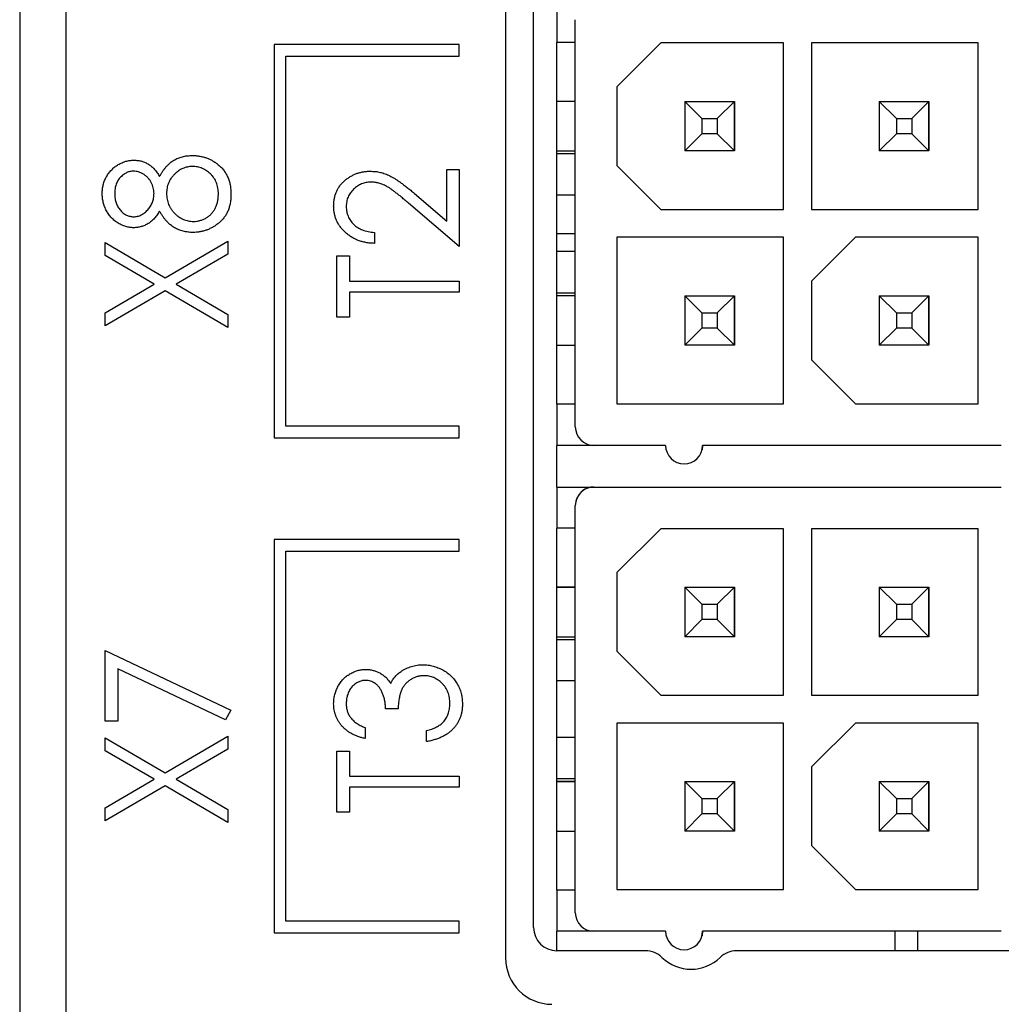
# Model space of a CAD drawing. Header units: millimetres. Extents: x 0 to 420, y 0 to 297.
# Tile 3 of 101: x 69 to 80, y 49 to 59. Entities that reach past the tile are written whole.
import ezdxf

# ---------------------------------------------------------------- set-up
doc = ezdxf.new("R2010")
doc.units = ezdxf.units.MM

msp = doc.modelspace()

# ---------------------------------------------------------------- linework, layer by layer
at = {"color": 7, "linetype": 'Continuous', "lineweight": 25}
for p, q in [((69.686, 94.436), (69.686, 35.236)), ((69.189, 79.336), (69.189, 34.636)), ((74.739, 49.514), (74.739, 64.814)), ((74.436, 64.69), (74.436, 49.186)), ((74.989, 59.525), (74.989, 59.08)), ((75.189, 54.925), (75.189, 59.325)), ((73.936, 59.058), (71.936, 59.058)), ((71.936, 59.058), (71.936, 54.808)), ((73.936, 58.933), (73.936, 59.058)), ((74.989, 55.17), (74.989, 59.08)), ((75.189, 59.08), (74.989, 59.08)), ((76.114, 59.075), (75.639, 58.6)), ((77.439, 59.075), (76.114, 59.075)), ((77.439, 57.275), (77.439, 59.075)), ((79.539, 59.075), (77.739, 59.075)), ((77.739, 59.075), (77.739, 57.275)), ((77.739, 59.075), (77.739, 57.275)), ((79.539, 57.275), (79.539, 59.075)), ((72.061, 58.933), (73.936, 58.933)), ((72.061, 54.933), (72.061, 58.933)), ((75.639, 58.6), (75.639, 57.75)), ((75.639, 58.6), (75.639, 57.75)), ((75.189, 58.443), (74.989, 58.443)), ((76.557, 58.258), (76.372, 58.443)), ((76.372, 58.443), (76.907, 58.443)), ((76.372, 58.443), (76.372, 57.908)), ((76.372, 58.443), (76.907, 58.443)), ((76.722, 58.258), (76.907, 58.443)), ((76.907, 58.443), (76.907, 57.908)), ((76.907, 58.443), (76.907, 58.443)), ((76.907, 57.908), (76.907, 58.443)), ((78.657, 58.258), (78.472, 58.443)), ((78.472, 58.443), (79.007, 58.443)), ((78.472, 58.443), (78.472, 57.908)), ((78.472, 58.443), (79.007, 58.443)), ((78.822, 58.258), (79.007, 58.443)), ((79.007, 58.443), (79.007, 57.908)), ((79.007, 58.443), (79.007, 58.443)), ((79.007, 57.908), (79.007, 58.443)), ((76.557, 58.258), (76.722, 58.258)), ((76.557, 58.258), (76.557, 58.093)), ((76.722, 58.258), (76.722, 58.093)), ((78.657, 58.258), (78.822, 58.258)), ((78.657, 58.258), (78.657, 58.093)), ((78.822, 58.258), (78.822, 58.093)), ((76.557, 58.093), (76.372, 57.908)), ((76.722, 58.093), (76.557, 58.093)), ((76.722, 58.093), (76.907, 57.908)), ((78.657, 58.093), (78.472, 57.908)), ((78.822, 58.093), (78.657, 58.093)), ((78.822, 58.093), (79.007, 57.908)), ((74.989, 57.908), (75.189, 57.908)), ((76.907, 57.908), (76.372, 57.908)), ((79.007, 57.908), (78.472, 57.908)), ((75.189, 57.875), (74.989, 57.875)), ((73.8, 57.15), (73.8, 57.705)), ((73.8, 57.705), (73.936, 57.705)), ((73.936, 57.705), (73.936, 56.874)), ((75.639, 57.75), (76.114, 57.275)), ((75.639, 57.75), (75.639, 57.75)), ((75.639, 57.75), (76.114, 57.275)), ((73.452, 57.448), (73.8, 57.15)), ((75.189, 57.43), (74.989, 57.43)), ((73.936, 56.874), (73.389, 57.341)), ((76.114, 57.275), (77.439, 57.275)), ((76.114, 57.275), (76.114, 57.275)), ((76.114, 57.275), (77.439, 57.275)), ((77.739, 57.275), (79.539, 57.275)), ((77.739, 57.275), (77.739, 57.275)), ((77.739, 57.275), (79.539, 57.275)), ((70.76, 56.537), (71.436, 56.933)), ((71.436, 56.933), (71.436, 56.793)), ((73.02, 57.027), (73.02, 56.908)), ((75.189, 57.011), (74.989, 57.011)), ((77.439, 56.975), (75.639, 56.975)), ((75.639, 56.975), (75.639, 55.175)), ((75.639, 56.975), (75.639, 55.175)), ((77.439, 55.175), (77.439, 56.975)), ((78.214, 56.975), (77.739, 56.5)), ((79.539, 56.975), (78.214, 56.975)), ((79.539, 55.175), (79.539, 56.975)), ((70.113, 56.776), (70.113, 56.916)), ((70.113, 56.916), (70.76, 56.537)), ((75.189, 56.82), (74.989, 56.82)), ((70.641, 56.467), (70.113, 56.776)), ((71.436, 56.793), (70.88, 56.467)), ((72.613, 56.111), (72.613, 56.772)), ((72.613, 56.772), (72.749, 56.772)), ((72.749, 56.772), (72.749, 56.501)), ((72.749, 56.501), (73.936, 56.501)), ((73.936, 56.501), (73.936, 56.382)), ((77.739, 56.5), (77.739, 55.65)), ((77.739, 56.5), (77.739, 55.65)), ((70.113, 56.158), (70.641, 56.467)), ((70.76, 56.397), (70.113, 56.017)), ((71.436, 56), (70.76, 56.397)), ((70.88, 56.467), (71.436, 56.141)), ((73.936, 56.382), (72.749, 56.382)), ((72.749, 56.382), (72.749, 56.111)), ((74.989, 56.375), (75.189, 56.375)), ((75.189, 56.343), (74.989, 56.343)), ((76.557, 56.158), (76.372, 56.343)), ((76.372, 56.343), (76.907, 56.343)), ((76.372, 56.343), (76.372, 55.808)), ((76.372, 56.343), (76.907, 56.343)), ((76.722, 56.158), (76.907, 56.343)), ((76.907, 56.343), (76.907, 55.808)), ((76.907, 56.343), (76.907, 56.343)), ((76.907, 55.808), (76.907, 56.343)), ((78.657, 56.158), (78.472, 56.343)), ((78.472, 56.343), (79.007, 56.343)), ((78.472, 56.343), (78.472, 55.808)), ((78.472, 56.343), (79.007, 56.343)), ((78.822, 56.158), (79.007, 56.343)), ((79.007, 56.343), (79.007, 55.808)), ((79.007, 56.343), (79.007, 56.343)), ((79.007, 55.808), (79.007, 56.343)), ((70.113, 56.017), (70.113, 56.158)), ((71.436, 56.141), (71.436, 56)), ((72.749, 56.111), (72.613, 56.111)), ((76.557, 56.158), (76.557, 55.993)), ((76.557, 56.158), (76.722, 56.158)), ((76.722, 56.158), (76.722, 55.993)), ((78.657, 56.158), (78.657, 55.993)), ((78.657, 56.158), (78.822, 56.158)), ((78.822, 56.158), (78.822, 55.993)), ((76.557, 55.993), (76.372, 55.808)), ((76.722, 55.993), (76.557, 55.993)), ((76.722, 55.993), (76.907, 55.808)), ((78.657, 55.993), (78.472, 55.808)), ((78.822, 55.993), (78.657, 55.993)), ((78.822, 55.993), (79.007, 55.808)), ((74.989, 55.808), (75.189, 55.808)), ((76.907, 55.808), (76.372, 55.808)), ((79.007, 55.808), (78.472, 55.808)), ((77.739, 55.65), (78.214, 55.175)), ((77.739, 55.65), (77.739, 55.65)), ((77.739, 55.65), (78.214, 55.175)), ((74.989, 55.17), (74.989, 54.725)), ((75.189, 55.17), (74.989, 55.17)), ((74.989, 55.17), (74.989, 55.17)), ((75.189, 55.17), (74.989, 55.17)), ((75.639, 55.175), (77.439, 55.175)), ((75.639, 55.175), (75.639, 55.175)), ((75.639, 55.175), (77.439, 55.175)), ((78.214, 55.175), (79.539, 55.175)), ((78.214, 55.175), (78.214, 55.175)), ((78.214, 55.175), (79.539, 55.175)), ((73.936, 54.933), (72.061, 54.933)), ((73.936, 54.808), (73.936, 54.933)), ((71.936, 54.808), (73.936, 54.808)), ((74.989, 54.275), (74.989, 54.725)), ((75.389, 54.725), (74.989, 54.725)), ((76.164, 54.725), (75.389, 54.725)), ((76.564, 54.725), (76.558, 54.677)), ((79.789, 54.725), (76.564, 54.725)), ((76.558, 54.677), (76.558, 54.677)), ((74.989, 54.275), (75.389, 54.275)), ((74.989, 54.275), (74.989, 54.275)), ((74.989, 54.275), (79.789, 54.275)), ((74.989, 54.275), (74.989, 53.83)), ((75.389, 54.275), (79.789, 54.275)), ((75.389, 54.275), (75.389, 54.275)), ((79.789, 54.275), (79.789, 54.275)), ((75.189, 49.675), (75.189, 54.075)), ((74.989, 49.92), (74.989, 53.83)), ((75.189, 53.83), (74.989, 53.83)), ((76.114, 53.825), (75.639, 53.35)), ((77.439, 53.825), (76.114, 53.825)), ((77.439, 52.025), (77.439, 53.825)), ((79.539, 53.825), (77.739, 53.825)), ((77.739, 53.825), (77.739, 52.025)), ((77.739, 53.825), (77.739, 52.025)), ((79.539, 52.025), (79.539, 53.825)), ((71.936, 53.708), (71.936, 49.458)), ((73.936, 53.708), (71.936, 53.708)), ((73.936, 53.583), (73.936, 53.708)), ((72.061, 53.583), (73.936, 53.583)), ((72.061, 49.583), (72.061, 53.583)), ((75.639, 53.35), (75.639, 52.5)), ((75.639, 53.35), (75.639, 52.5)), ((75.189, 53.193), (74.989, 53.193)), ((74.989, 53.193), (75.189, 53.193)), ((76.557, 53.008), (76.372, 53.193)), ((76.372, 53.193), (76.907, 53.193)), ((76.372, 53.193), (76.372, 52.658)), ((76.372, 53.193), (76.907, 53.193)), ((76.722, 53.008), (76.907, 53.193)), ((76.907, 53.193), (76.907, 52.658)), ((76.907, 53.193), (76.907, 53.193)), ((76.907, 52.658), (76.907, 53.193)), ((78.657, 53.008), (78.472, 53.193)), ((78.472, 53.193), (79.007, 53.193)), ((78.472, 53.193), (78.472, 52.658)), ((78.472, 53.193), (79.007, 53.193)), ((78.822, 53.008), (79.007, 53.193)), ((79.007, 53.193), (79.007, 52.658)), ((79.007, 53.193), (79.007, 53.193)), ((79.007, 52.658), (79.007, 53.193)), ((76.557, 53.008), (76.557, 52.843)), ((76.557, 53.008), (76.722, 53.008)), ((76.722, 53.008), (76.722, 52.843)), ((78.657, 53.008), (78.822, 53.008)), ((78.657, 53.008), (78.657, 52.843)), ((78.822, 53.008), (78.822, 52.843)), ((76.557, 52.843), (76.372, 52.658)), ((76.722, 52.843), (76.557, 52.843)), ((76.722, 52.843), (76.907, 52.658)), ((78.657, 52.843), (78.472, 52.658)), ((78.822, 52.843), (78.657, 52.843)), ((78.822, 52.843), (79.007, 52.658)), ((74.989, 52.658), (75.189, 52.658)), ((75.189, 52.625), (74.989, 52.625)), ((76.907, 52.658), (76.372, 52.658)), ((79.007, 52.658), (78.472, 52.658)), ((70.113, 51.744), (70.113, 52.508)), ((70.113, 52.508), (71.47, 51.863)), ((75.639, 52.5), (76.114, 52.025)), ((75.639, 52.5), (75.639, 52.5)), ((75.639, 52.5), (76.114, 52.025)), ((70.249, 52.31), (70.249, 51.744)), ((71.412, 51.758), (70.249, 52.31)), ((75.189, 52.18), (74.989, 52.18)), ((76.114, 52.025), (77.439, 52.025)), ((76.114, 52.025), (76.114, 52.025)), ((76.114, 52.025), (77.439, 52.025)), ((77.739, 52.025), (79.539, 52.025)), ((77.739, 52.025), (77.739, 52.025)), ((77.739, 52.025), (79.539, 52.025)), ((71.47, 51.863), (71.412, 51.758)), ((73.275, 51.88), (73.139, 51.88)), ((70.249, 51.744), (70.113, 51.744)), ((77.439, 51.725), (75.639, 51.725)), ((75.639, 51.725), (75.639, 49.925)), ((75.639, 51.725), (75.639, 49.925)), ((77.439, 49.925), (77.439, 51.725)), ((78.214, 51.725), (77.739, 51.25)), ((79.539, 51.725), (78.214, 51.725)), ((79.539, 49.925), (79.539, 51.725)), ((72.918, 51.677), (72.918, 51.558)), ((73.58, 51.524), (73.58, 51.643)), ((70.113, 51.426), (70.113, 51.566)), ((70.113, 51.566), (70.76, 51.187)), ((70.76, 51.187), (71.436, 51.583)), ((71.436, 51.583), (71.436, 51.443)), ((75.189, 51.57), (74.989, 51.57)), ((70.641, 51.117), (70.113, 51.426)), ((71.436, 51.443), (70.88, 51.117)), ((72.613, 51.422), (72.749, 51.422)), ((72.613, 50.761), (72.613, 51.422)), ((72.749, 51.422), (72.749, 51.151)), ((77.739, 51.25), (77.739, 50.4)), ((77.739, 51.25), (77.739, 50.4)), ((70.113, 50.808), (70.641, 51.117)), ((70.88, 51.117), (71.436, 50.791)), ((72.749, 51.151), (73.936, 51.151)), ((73.936, 51.151), (73.936, 51.032)), ((74.989, 51.125), (75.189, 51.125)), ((75.189, 51.093), (74.989, 51.093)), ((74.989, 51.093), (75.189, 51.093)), ((76.557, 50.908), (76.372, 51.093)), ((76.372, 51.093), (76.907, 51.093)), ((76.372, 51.093), (76.372, 50.558)), ((76.372, 51.093), (76.907, 51.093)), ((76.722, 50.908), (76.907, 51.093)), ((76.907, 51.093), (76.907, 50.558)), ((76.907, 51.093), (76.907, 51.093)), ((76.907, 50.558), (76.907, 51.093)), ((78.657, 50.908), (78.472, 51.093)), ((78.472, 51.093), (79.007, 51.093)), ((78.472, 51.093), (78.472, 50.558)), ((78.472, 51.093), (79.007, 51.093)), ((78.822, 50.908), (79.007, 51.093)), ((79.007, 51.093), (79.007, 50.558)), ((79.007, 51.093), (79.007, 51.093)), ((79.007, 50.558), (79.007, 51.093)), ((70.76, 51.047), (70.113, 50.667)), ((71.436, 50.65), (70.76, 51.047)), ((73.936, 51.032), (72.749, 51.032)), ((72.749, 51.032), (72.749, 50.761)), ((76.557, 50.908), (76.722, 50.908)), ((76.557, 50.908), (76.557, 50.743)), ((76.722, 50.908), (76.722, 50.743)), ((78.657, 50.908), (78.657, 50.743)), ((78.657, 50.908), (78.822, 50.908)), ((78.822, 50.908), (78.822, 50.743)), ((70.113, 50.667), (70.113, 50.808)), ((71.436, 50.791), (71.436, 50.65)), ((72.749, 50.761), (72.613, 50.761)), ((76.557, 50.743), (76.372, 50.558)), ((76.722, 50.743), (76.557, 50.743)), ((76.722, 50.743), (76.907, 50.558)), ((78.657, 50.743), (78.472, 50.558)), ((78.822, 50.743), (78.657, 50.743)), ((78.822, 50.743), (79.007, 50.558)), ((74.989, 50.558), (75.189, 50.558)), ((76.907, 50.558), (76.372, 50.558)), ((79.007, 50.558), (78.472, 50.558)), ((77.739, 50.4), (78.214, 49.925)), ((77.739, 50.4), (77.739, 50.4)), ((77.739, 50.4), (78.214, 49.925)), ((74.989, 49.92), (74.989, 49.475)), ((75.189, 49.92), (74.989, 49.92)), ((74.989, 49.92), (74.989, 49.92)), ((75.189, 49.92), (74.989, 49.92)), ((75.639, 49.925), (77.439, 49.925)), ((75.639, 49.925), (75.639, 49.925)), ((75.639, 49.925), (77.439, 49.925)), ((78.214, 49.925), (79.539, 49.925)), ((78.214, 49.925), (78.214, 49.925)), ((78.214, 49.925), (79.539, 49.925)), ((73.936, 49.583), (72.061, 49.583)), ((73.936, 49.458), (73.936, 49.583)), ((74.989, 49.264), (74.989, 49.475)), ((75.389, 49.475), (74.989, 49.475)), ((76.164, 49.475), (75.389, 49.475)), ((76.564, 49.475), (76.558, 49.427)), ((79.789, 49.475), (76.564, 49.475)), ((78.639, 49.475), (78.639, 49.264)), ((78.639, 49.475), (78.639, 49.461)), ((78.889, 49.264), (78.889, 49.475)), ((71.936, 49.458), (73.936, 49.458)), ((76.558, 49.427), (76.558, 49.427)), ((78.639, 49.461), (78.639, 49.264)), ((75.949, 49.264), (74.989, 49.264)), ((79.989, 49.264), (76.929, 49.264))]:
    msp.add_line(p, q, dxfattribs=at)
for centre, radius, start, end in [((75.389, 54.925), 0.2, 180, 270), ((76.364, 54.725), 0.2, 180, 360), ((75.389, 54.075), 0.2, 90, 180), ((75.389, 54.075), 0.2, 90, 165.9637), ((75.389, 49.675), 0.2, 180, 270), ((74.989, 49.514), 0.25, 180, 270), ((76.364, 49.475), 0.2, 180, 360), ((75.949, 49.014), 0.25, 45.5847, 90), ((76.929, 49.014), 0.25, 90, 134.4153), ((74.936, 49.186), 0.5, 180, 270), ((76.439, 49.514), 0.45, 225.5847, 314.4153)]:
    msp.add_arc(centre, radius, start, end, dxfattribs=at)
for points, knots in [([(70.079, 57.448), (70.08, 57.464), (70.081, 57.496), (70.09, 57.542), (70.105, 57.587), (70.125, 57.629), (70.151, 57.669), (70.181, 57.704), (70.215, 57.735), (70.253, 57.76), (70.293, 57.781), (70.336, 57.796), (70.379, 57.805), (70.408, 57.806), (70.422, 57.807)], [0, 0, 0, 0, 0.087232, 0.172427, 0.257616, 0.343034, 0.4283, 0.511889, 0.594344, 0.678136, 0.76075, 0.84139, 0.92045, 1, 1, 1, 1]), ([(70.422, 57.807), (70.437, 57.806), (70.465, 57.805), (70.506, 57.797), (70.545, 57.783), (70.581, 57.763), (70.614, 57.739), (70.645, 57.708), (70.674, 57.672), (70.691, 57.645), (70.699, 57.631)], [0, 0, 0, 0, 0.1246928, 0.2446228, 0.3622423, 0.4801474, 0.6004583, 0.7254064, 0.8587054, 1, 1, 1, 1]), ([(70.699, 57.631), (70.705, 57.641), (70.716, 57.661), (70.733, 57.689), (70.752, 57.714), (70.771, 57.737), (70.791, 57.758), (70.811, 57.776), (70.832, 57.793), (70.86, 57.811), (70.898, 57.83), (70.946, 57.846), (70.998, 57.856), (71.033, 57.857), (71.051, 57.858)], [0, 0, 0, 0, 0.078045, 0.152615, 0.223262, 0.290956, 0.355325, 0.417626, 0.476908, 0.534534, 0.647521, 0.761304, 0.878255, 1, 1, 1, 1]), ([(71.051, 57.858), (71.064, 57.857), (71.089, 57.857), (71.126, 57.852), (71.162, 57.845), (71.197, 57.835), (71.231, 57.822), (71.263, 57.806), (71.295, 57.787), (71.315, 57.773), (71.325, 57.765)], [0, 0, 0, 0, 0.129553, 0.256356, 0.381025, 0.503667, 0.6269, 0.749143, 0.873737, 1, 1, 1, 1]), ([(70.418, 57.688), (70.412, 57.688), (70.399, 57.687), (70.381, 57.684), (70.363, 57.68), (70.345, 57.673), (70.328, 57.664), (70.311, 57.653), (70.295, 57.64), (70.278, 57.625), (70.264, 57.608), (70.25, 57.59), (70.239, 57.57), (70.23, 57.547), (70.224, 57.523), (70.218, 57.498), (70.216, 57.47), (70.215, 57.451), (70.215, 57.442)], [0, 0, 0, 0, 0.0528921, 0.1048609, 0.1564612, 0.2099151, 0.2644753, 0.3203826, 0.3787018, 0.4402919, 0.502986, 0.565931, 0.6311677, 0.6978802, 0.7675577, 0.8403456, 0.9181302, 1, 1, 1, 1]), ([(70.639, 57.446), (70.639, 57.457), (70.638, 57.478), (70.632, 57.508), (70.622, 57.538), (70.609, 57.567), (70.593, 57.594), (70.573, 57.618), (70.55, 57.639), (70.525, 57.656), (70.499, 57.67), (70.472, 57.681), (70.445, 57.687), (70.427, 57.688), (70.418, 57.688)], [0, 0, 0, 0, 0.087185, 0.173538, 0.259581, 0.347289, 0.434973, 0.520191, 0.604029, 0.688633, 0.772056, 0.850297, 0.925899, 1, 1, 1, 1]), ([(71.053, 57.739), (71.044, 57.739), (71.026, 57.738), (71, 57.734), (70.975, 57.727), (70.95, 57.718), (70.926, 57.706), (70.903, 57.691), (70.88, 57.674), (70.859, 57.654), (70.839, 57.633), (70.822, 57.61), (70.807, 57.585), (70.795, 57.56), (70.786, 57.534), (70.779, 57.506), (70.775, 57.478), (70.775, 57.458), (70.775, 57.448)], [0, 0, 0, 0, 0.060715, 0.119658, 0.178637, 0.237715, 0.297539, 0.359052, 0.422199, 0.48783, 0.553898, 0.618464, 0.681173, 0.74367, 0.806099, 0.869114, 0.93394, 1, 1, 1, 1]), ([(71.334, 57.442), (71.334, 57.453), (71.334, 57.474), (71.33, 57.506), (71.323, 57.536), (71.314, 57.564), (71.302, 57.59), (71.287, 57.615), (71.27, 57.638), (71.25, 57.659), (71.229, 57.677), (71.207, 57.694), (71.183, 57.708), (71.159, 57.719), (71.134, 57.728), (71.108, 57.734), (71.081, 57.738), (71.062, 57.739), (71.053, 57.739)], [0, 0, 0, 0, 0.07246, 0.141932, 0.208401, 0.273058, 0.335808, 0.397893, 0.459985, 0.52308, 0.585468, 0.646407, 0.705612, 0.763909, 0.821613, 0.880053, 0.939113, 1, 1, 1, 1]), ([(71.325, 57.765), (71.336, 57.755), (71.359, 57.736), (71.389, 57.703), (71.414, 57.667), (71.435, 57.627), (71.451, 57.585), (71.462, 57.539), (71.469, 57.491), (71.47, 57.458), (71.47, 57.441)], [0, 0, 0, 0, 0.1226415, 0.2426615, 0.3614109, 0.4812437, 0.6033117, 0.7292655, 0.8612207, 1, 1, 1, 1]), ([(72.579, 57.313), (72.58, 57.326), (72.58, 57.353), (72.586, 57.392), (72.595, 57.43), (72.608, 57.465), (72.624, 57.498), (72.645, 57.529), (72.669, 57.558), (72.697, 57.585), (72.726, 57.609), (72.758, 57.63), (72.791, 57.648), (72.825, 57.663), (72.861, 57.674), (72.897, 57.682), (72.936, 57.687), (72.961, 57.688), (72.975, 57.688)], [0, 0, 0, 0, 0.067106, 0.131744, 0.194458, 0.255749, 0.316097, 0.376704, 0.438236, 0.501646, 0.565077, 0.627495, 0.688465, 0.749509, 0.810355, 0.872348, 0.935088, 1, 1, 1, 1]), ([(72.975, 57.688), (72.993, 57.687), (73.03, 57.686), (73.084, 57.677), (73.136, 57.661), (73.178, 57.643), (73.212, 57.625), (73.24, 57.608), (73.27, 57.588), (73.302, 57.566), (73.336, 57.541), (73.373, 57.513), (73.412, 57.481), (73.438, 57.459), (73.452, 57.448)], [0, 0, 0, 0, 0.10151, 0.200837, 0.299625, 0.399332, 0.452699, 0.511826, 0.577323, 0.649147, 0.727119, 0.811496, 0.9029, 1, 1, 1, 1]), ([(72.983, 57.569), (72.974, 57.569), (72.956, 57.569), (72.93, 57.565), (72.905, 57.559), (72.881, 57.55), (72.858, 57.54), (72.835, 57.527), (72.814, 57.511), (72.794, 57.494), (72.776, 57.474), (72.759, 57.453), (72.746, 57.432), (72.734, 57.409), (72.726, 57.385), (72.72, 57.36), (72.716, 57.334), (72.715, 57.316), (72.715, 57.307)], [0, 0, 0, 0, 0.064826, 0.127694, 0.189002, 0.250262, 0.311649, 0.372859, 0.435986, 0.500806, 0.565495, 0.628378, 0.689165, 0.749946, 0.810822, 0.872278, 0.935146, 1, 1, 1, 1]), ([(73.389, 57.341), (73.376, 57.353), (73.35, 57.375), (73.314, 57.406), (73.28, 57.433), (73.249, 57.458), (73.22, 57.479), (73.194, 57.498), (73.17, 57.514), (73.143, 57.53), (73.109, 57.546), (73.068, 57.56), (73.026, 57.568), (72.997, 57.569), (72.983, 57.569)], [0, 0, 0, 0, 0.108913, 0.209615, 0.301765, 0.385391, 0.460979, 0.528012, 0.587141, 0.638024, 0.730395, 0.82069, 0.909658, 1, 1, 1, 1]), ([(70.419, 57.077), (70.405, 57.078), (70.376, 57.079), (70.334, 57.089), (70.293, 57.104), (70.252, 57.126), (70.214, 57.152), (70.18, 57.184), (70.15, 57.22), (70.125, 57.261), (70.104, 57.305), (70.09, 57.351), (70.081, 57.399), (70.08, 57.431), (70.079, 57.448)], [0, 0, 0, 0, 0.075898, 0.152361, 0.231582, 0.313764, 0.397876, 0.481065, 0.564927, 0.651306, 0.738407, 0.824672, 0.911311, 1, 1, 1, 1]), ([(70.215, 57.442), (70.215, 57.433), (70.216, 57.416), (70.218, 57.391), (70.223, 57.367), (70.23, 57.345), (70.239, 57.323), (70.249, 57.303), (70.261, 57.284), (70.276, 57.266), (70.291, 57.249), (70.307, 57.235), (70.324, 57.223), (70.342, 57.213), (70.361, 57.206), (70.38, 57.2), (70.4, 57.197), (70.414, 57.196), (70.421, 57.196)], [0, 0, 0, 0, 0.0729957, 0.1426084, 0.210916, 0.2768553, 0.3412606, 0.4054979, 0.4694891, 0.5341133, 0.5978095, 0.6579498, 0.7161764, 0.7731382, 0.8295284, 0.885346, 0.9418735, 1, 1, 1, 1]), ([(70.421, 57.196), (70.428, 57.196), (70.441, 57.197), (70.461, 57.201), (70.481, 57.206), (70.5, 57.215), (70.519, 57.226), (70.537, 57.238), (70.555, 57.254), (70.572, 57.271), (70.587, 57.29), (70.601, 57.31), (70.613, 57.331), (70.622, 57.352), (70.63, 57.375), (70.635, 57.398), (70.638, 57.422), (70.639, 57.438), (70.639, 57.446)], [0, 0, 0, 0, 0.056616, 0.111922, 0.167884, 0.224708, 0.283151, 0.34408, 0.407772, 0.474921, 0.54286, 0.609016, 0.67358, 0.738498, 0.801995, 0.866705, 0.932523, 1, 1, 1, 1]), ([(70.775, 57.448), (70.775, 57.438), (70.775, 57.417), (70.78, 57.387), (70.786, 57.358), (70.796, 57.33), (70.809, 57.303), (70.824, 57.278), (70.842, 57.255), (70.862, 57.232), (70.884, 57.212), (70.907, 57.194), (70.931, 57.179), (70.956, 57.167), (70.982, 57.157), (71.009, 57.15), (71.037, 57.146), (71.056, 57.146), (71.066, 57.145)], [0, 0, 0, 0, 0.067596, 0.132929, 0.196397, 0.259393, 0.321589, 0.384465, 0.447689, 0.51278, 0.577452, 0.639772, 0.700413, 0.760058, 0.819311, 0.878362, 0.938641, 1, 1, 1, 1]), ([(71.47, 57.441), (71.47, 57.424), (71.469, 57.392), (71.463, 57.345), (71.453, 57.302), (71.439, 57.261), (71.421, 57.224), (71.399, 57.19), (71.373, 57.159), (71.343, 57.131), (71.311, 57.107), (71.278, 57.085), (71.244, 57.067), (71.209, 57.052), (71.173, 57.041), (71.137, 57.033), (71.099, 57.027), (71.074, 57.027), (71.062, 57.027)], [0, 0, 0, 0, 0.075685, 0.147388, 0.21543, 0.280739, 0.344012, 0.406031, 0.467816, 0.530525, 0.592889, 0.653222, 0.712146, 0.770064, 0.827275, 0.884378, 0.941815, 1, 1, 1, 1]), ([(71.066, 57.145), (71.077, 57.146), (71.101, 57.147), (71.136, 57.154), (71.169, 57.166), (71.202, 57.182), (71.232, 57.202), (71.258, 57.227), (71.282, 57.255), (71.301, 57.286), (71.316, 57.321), (71.326, 57.359), (71.333, 57.4), (71.334, 57.427), (71.334, 57.442)], [0, 0, 0, 0, 0.0794917, 0.1573807, 0.236934, 0.3176676, 0.3990926, 0.4790851, 0.5597949, 0.6421184, 0.7266777, 0.8139967, 0.9045884, 1, 1, 1, 1]), ([(70.699, 57.258), (70.691, 57.244), (70.674, 57.216), (70.645, 57.179), (70.612, 57.147), (70.577, 57.122), (70.539, 57.102), (70.5, 57.088), (70.46, 57.079), (70.433, 57.078), (70.419, 57.077)], [0, 0, 0, 0, 0.141592, 0.276063, 0.403302, 0.527299, 0.647677, 0.765094, 0.881778, 1, 1, 1, 1]), ([(71.062, 57.027), (71.043, 57.027), (71.007, 57.028), (70.955, 57.038), (70.906, 57.054), (70.866, 57.073), (70.837, 57.092), (70.815, 57.108), (70.794, 57.127), (70.774, 57.149), (70.754, 57.172), (70.735, 57.199), (70.716, 57.227), (70.705, 57.248), (70.699, 57.258)], [0, 0, 0, 0, 0.120756, 0.236813, 0.35026, 0.46331, 0.521154, 0.58056, 0.64281, 0.707476, 0.775704, 0.846526, 0.921479, 1, 1, 1, 1]), ([(73.02, 56.908), (73.004, 56.909), (72.974, 56.91), (72.928, 56.917), (72.885, 56.926), (72.845, 56.94), (72.806, 56.956), (72.769, 56.977), (72.735, 57.001), (72.703, 57.028), (72.674, 57.057), (72.649, 57.088), (72.627, 57.122), (72.61, 57.157), (72.596, 57.193), (72.586, 57.232), (72.58, 57.272), (72.58, 57.299), (72.579, 57.313)], [0, 0, 0, 0, 0.070894, 0.1392, 0.20487, 0.269234, 0.332081, 0.394901, 0.457202, 0.520113, 0.582517, 0.642738, 0.701734, 0.760045, 0.818157, 0.87726, 0.937527, 1, 1, 1, 1]), ([(72.715, 57.307), (72.715, 57.297), (72.716, 57.279), (72.719, 57.252), (72.726, 57.226), (72.735, 57.201), (72.746, 57.177), (72.76, 57.155), (72.776, 57.133), (72.795, 57.114), (72.816, 57.095), (72.839, 57.079), (72.864, 57.065), (72.892, 57.053), (72.921, 57.043), (72.952, 57.036), (72.986, 57.03), (73.008, 57.028), (73.02, 57.027)], [0, 0, 0, 0, 0.0615354, 0.1206807, 0.1786425, 0.235332, 0.291867, 0.3486204, 0.4067641, 0.4660933, 0.5263497, 0.5870617, 0.649555, 0.7136001, 0.7804562, 0.8502608, 0.9231733, 1, 1, 1, 1]), ([(73.308, 52.283), (73.317, 52.289), (73.334, 52.301), (73.362, 52.315), (73.39, 52.327), (73.419, 52.337), (73.449, 52.345), (73.48, 52.351), (73.511, 52.354), (73.532, 52.355), (73.543, 52.355)], [0, 0, 0, 0, 0.126046, 0.250947, 0.373622, 0.497176, 0.620273, 0.744382, 0.87147, 1, 1, 1, 1]), ([(73.543, 52.355), (73.562, 52.354), (73.599, 52.353), (73.653, 52.342), (73.706, 52.324), (73.757, 52.3), (73.805, 52.27), (73.848, 52.234), (73.885, 52.193), (73.915, 52.148), (73.94, 52.098), (73.957, 52.045), (73.968, 51.989), (73.969, 51.951), (73.97, 51.932)], [0, 0, 0, 0, 0.082872, 0.165142, 0.248491, 0.333462, 0.418329, 0.500365, 0.581906, 0.664008, 0.746485, 0.828958, 0.912783, 1, 1, 1, 1]), ([(72.579, 51.934), (72.58, 51.951), (72.581, 51.984), (72.59, 52.032), (72.605, 52.078), (72.626, 52.122), (72.651, 52.163), (72.681, 52.2), (72.716, 52.231), (72.754, 52.257), (72.795, 52.278), (72.837, 52.293), (72.879, 52.303), (72.908, 52.304), (72.923, 52.304)], [0, 0, 0, 0, 0.088152, 0.174818, 0.261298, 0.348501, 0.435009, 0.519029, 0.601423, 0.684099, 0.765985, 0.844847, 0.922235, 1, 1, 1, 1]), ([(72.923, 52.304), (72.937, 52.304), (72.964, 52.303), (73.004, 52.295), (73.042, 52.284), (73.077, 52.267), (73.111, 52.246), (73.142, 52.22), (73.17, 52.189), (73.187, 52.165), (73.195, 52.153)], [0, 0, 0, 0, 0.128961, 0.252356, 0.372719, 0.492297, 0.612547, 0.736291, 0.864891, 1, 1, 1, 1]), ([(73.195, 52.153), (73.202, 52.166), (73.215, 52.192), (73.242, 52.226), (73.272, 52.257), (73.296, 52.274), (73.308, 52.283)], [0, 0, 0, 0, 0.250334, 0.497098, 0.745903, 1, 1, 1, 1]), ([(72.922, 52.185), (72.916, 52.185), (72.902, 52.185), (72.882, 52.181), (72.862, 52.176), (72.844, 52.168), (72.826, 52.158), (72.808, 52.146), (72.792, 52.131), (72.776, 52.115), (72.762, 52.097), (72.749, 52.077), (72.739, 52.057), (72.73, 52.035), (72.723, 52.012), (72.719, 51.987), (72.716, 51.962), (72.715, 51.945), (72.715, 51.936)], [0, 0, 0, 0, 0.0573937, 0.1140535, 0.1691673, 0.2255261, 0.2817698, 0.3402862, 0.4007051, 0.4641325, 0.5289745, 0.5927755, 0.6565383, 0.7214926, 0.7880119, 0.8561789, 0.9264562, 1, 1, 1, 1]), ([(73.139, 51.88), (73.139, 51.895), (73.138, 51.924), (73.132, 51.966), (73.122, 52.006), (73.109, 52.044), (73.092, 52.078), (73.074, 52.108), (73.052, 52.133), (73.029, 52.152), (73.004, 52.167), (72.978, 52.178), (72.951, 52.184), (72.932, 52.185), (72.922, 52.185)], [0, 0, 0, 0, 0.1058, 0.208102, 0.306952, 0.403845, 0.495836, 0.580279, 0.657016, 0.729335, 0.79901, 0.865583, 0.932309, 1, 1, 1, 1]), ([(73.554, 52.236), (73.542, 52.236), (73.518, 52.235), (73.482, 52.227), (73.447, 52.214), (73.414, 52.197), (73.383, 52.175), (73.356, 52.15), (73.333, 52.121), (73.318, 52.094), (73.307, 52.07), (73.3, 52.05), (73.294, 52.027), (73.289, 52.002), (73.284, 51.975), (73.28, 51.945), (73.277, 51.914), (73.275, 51.891), (73.275, 51.88)], [0, 0, 0, 0, 0.072483, 0.144336, 0.216269, 0.289826, 0.363748, 0.435901, 0.50742, 0.580162, 0.618838, 0.660808, 0.707132, 0.757253, 0.811151, 0.869953, 0.932709, 1, 1, 1, 1]), ([(73.834, 51.934), (73.834, 51.945), (73.834, 51.967), (73.829, 51.998), (73.823, 52.029), (73.814, 52.057), (73.802, 52.084), (73.788, 52.109), (73.771, 52.132), (73.751, 52.154), (73.73, 52.173), (73.707, 52.19), (73.684, 52.204), (73.66, 52.216), (73.635, 52.225), (73.609, 52.231), (73.582, 52.236), (73.564, 52.236), (73.554, 52.236)], [0, 0, 0, 0, 0.0726365, 0.1417262, 0.2082692, 0.2731177, 0.3360498, 0.3987839, 0.4614624, 0.5246603, 0.587471, 0.6483012, 0.7072843, 0.7655086, 0.8230883, 0.8812071, 0.940024, 1, 1, 1, 1]), ([(72.918, 51.558), (72.905, 51.561), (72.879, 51.567), (72.842, 51.579), (72.807, 51.593), (72.774, 51.609), (72.744, 51.627), (72.716, 51.648), (72.69, 51.67), (72.667, 51.694), (72.646, 51.72), (72.628, 51.748), (72.613, 51.776), (72.601, 51.805), (72.591, 51.836), (72.584, 51.868), (72.58, 51.901), (72.579, 51.923), (72.579, 51.934)], [0, 0, 0, 0, 0.074282, 0.144875, 0.213158, 0.279066, 0.342788, 0.405011, 0.466609, 0.527393, 0.58752, 0.646103, 0.704302, 0.762167, 0.820014, 0.878488, 0.938507, 1, 1, 1, 1]), ([(72.715, 51.936), (72.715, 51.922), (72.716, 51.894), (72.726, 51.854), (72.74, 51.817), (72.757, 51.789), (72.774, 51.768), (72.789, 51.754), (72.805, 51.739), (72.824, 51.725), (72.845, 51.712), (72.867, 51.699), (72.892, 51.687), (72.91, 51.68), (72.918, 51.677)], [0, 0, 0, 0, 0.120032, 0.233521, 0.344431, 0.454949, 0.511874, 0.57062, 0.63265, 0.698517, 0.767458, 0.840518, 0.917842, 1, 1, 1, 1]), ([(73.97, 51.932), (73.97, 51.919), (73.969, 51.893), (73.965, 51.855), (73.957, 51.819), (73.946, 51.785), (73.932, 51.752), (73.915, 51.721), (73.895, 51.691), (73.871, 51.664), (73.845, 51.638), (73.816, 51.614), (73.783, 51.593), (73.748, 51.575), (73.71, 51.558), (73.67, 51.545), (73.626, 51.532), (73.596, 51.527), (73.58, 51.524)], [0, 0, 0, 0, 0.063186, 0.124194, 0.183604, 0.241346, 0.298312, 0.355201, 0.412588, 0.470703, 0.529828, 0.58992, 0.651564, 0.715502, 0.78143, 0.850905, 0.923451, 1, 1, 1, 1]), ([(73.763, 51.736), (73.768, 51.742), (73.78, 51.755), (73.794, 51.777), (73.807, 51.8), (73.817, 51.824), (73.825, 51.85), (73.83, 51.877), (73.834, 51.905), (73.834, 51.924), (73.834, 51.934)], [0, 0, 0, 0, 0.121204, 0.241415, 0.361745, 0.482356, 0.605846, 0.732505, 0.863626, 1, 1, 1, 1]), ([(73.58, 51.643), (73.59, 51.645), (73.61, 51.651), (73.638, 51.66), (73.665, 51.67), (73.689, 51.682), (73.71, 51.694), (73.73, 51.707), (73.748, 51.72), (73.758, 51.731), (73.763, 51.736)], [0, 0, 0, 0, 0.152217, 0.2961767, 0.4318619, 0.5585096, 0.6777848, 0.79096, 0.8981054, 1, 1, 1, 1])]:
    msp.add_open_spline(points, degree=3, knots=knots, dxfattribs=at)

doc.saveas('drawing.dxf')
